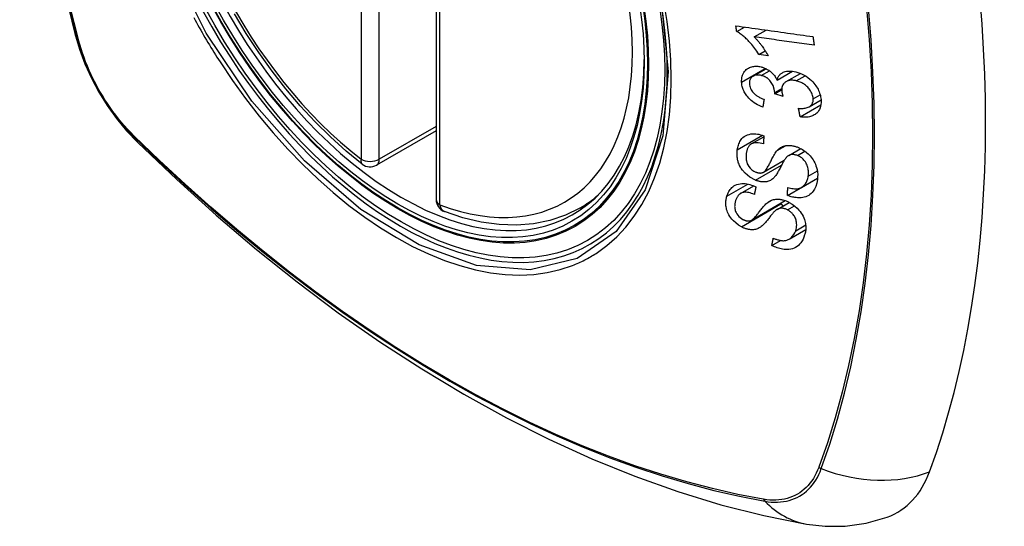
# Model space of a CAD drawing. Header units: inches. Extents: x 429.4 to 505.1, y 166.8 to 235.9.
# Tile 81 of 113: x 479.7 to 480.6, y 199.1 to 199.6. Entities that reach past the tile are written whole.
import ezdxf

# ---------------------------------------------------------------- set-up
doc = ezdxf.new("R2010")
doc.units = ezdxf.units.IN
doc.header["$MEASUREMENT"] = 0
doc.layers.add('Visible Edges(ANSI)', color=7, linetype='Continuous', lineweight=25)
doc.layers.add('Visible Tangent Edges(ANSI)', color=7, linetype='Continuous', lineweight=25)

msp = doc.modelspace()

# ---------------------------------------------------------------- linework, layer by layer
at = {"layer": 'Visible Edges(ANSI)'}
for p, q in [((480.12089, 199.90328), (480.12089, 199.4186)), ((480.39687, 199.57296), (480.40392, 199.57703)), ((480.41292, 199.56797), (480.42381, 199.57426)), ((480.41737, 199.55181), (480.4231, 199.55512)), ((480.42577, 199.55066), (480.41737, 199.55181)), ((480.41195, 199.53191), (480.4238, 199.53876)), ((480.43402, 199.52833), (480.44801, 199.53641)), ((480.4423, 199.52685), (480.45547, 199.53445)), ((480.43177, 199.51573), (480.43825, 199.51947)), ((480.43949, 199.51309), (480.43177, 199.51573)), ((480.46348, 199.50381), (480.47434, 199.51007)), ((480.4552, 199.49446), (480.47418, 199.50542)), ((480.12089, 199.48173), (480.06622, 199.45017)), ((480.41031, 199.4696), (480.42177, 199.47621)), ((480.44461, 199.45898), (480.45568, 199.46537)), ((480.42143, 199.44364), (480.44059, 199.4547)), ((480.44355, 199.42231), (480.47101, 199.43816)), ((480.45638, 199.42974), (480.47113, 199.43826)), ((480.47101, 199.43816), (480.47101, 199.43819)), ((480.47112, 199.43809), (480.47101, 199.43816)), ((480.40051, 199.42421), (480.41248, 199.43112)), ((480.253, 199.41078), (480.26328, 199.41671)), ((480.41045, 199.39965), (480.44152, 199.41759)), ((480.43394, 199.40946), (480.44517, 199.41594)), ((480.44514, 199.38222), (480.46029, 199.39097)), ((480.42919, 199.37636), (480.43725, 199.38102))]:
    msp.add_line(p, q, dxfattribs=at)
at = {"layer": 'Visible Edges(ANSI)', "flags": 128}
for points in [[(479.79263, 200.27828), (479.77978, 200.24022), (479.76872, 200.20104), (479.75943, 200.1608), (479.75187, 200.11958), (479.74603, 200.07744), (479.74188, 200.03444), (479.73941, 199.99065), (479.73859, 199.94612), (479.7394, 199.90093), (479.74183, 199.85512), (479.74585, 199.80876), (479.75144, 199.76193), (479.75859, 199.71468), (479.76727, 199.66708), (479.77746, 199.6192), (479.78914, 199.57112)], [(480.05307, 199.45107), (480.03839, 199.46307), (480.02397, 199.47606), (480.00989, 199.48997), (479.9962, 199.50473), (479.98297, 199.52029), (479.97025, 199.53657), (479.9581, 199.5535), (479.94656, 199.571), (479.93569, 199.58899)], [(479.78914, 199.57112), (479.79338, 199.55682), (479.79852, 199.5431), (479.80451, 199.5299), (479.81131, 199.51718), (479.81892, 199.50493), (479.82737, 199.49314), (479.83668, 199.48183), (479.84694, 199.47101)], [(480.39687, 199.57296), (480.39684, 199.57318), (480.39681, 199.57339), (480.39678, 199.57361), (480.39675, 199.57382), (480.39672, 199.57404), (480.39669, 199.57425), (480.39666, 199.57447), (480.39663, 199.57468), (480.3966, 199.5749), (480.39657, 199.57511), (480.39654, 199.57533), (480.39651, 199.57554), (480.39648, 199.57576), (480.39645, 199.57597), (480.39642, 199.57619), (480.39639, 199.5764), (480.39636, 199.57662), (480.39633, 199.57683), (480.3963, 199.57705), (480.39627, 199.57726), (480.39624, 199.57748), (480.39621, 199.57769), (480.39618, 199.57791), (480.39615, 199.57812)], [(480.39615, 199.57812), (480.39907, 199.57771), (480.40201, 199.5773), (480.40494, 199.57689), (480.40789, 199.57648), (480.41084, 199.57607), (480.41379, 199.57566), (480.41675, 199.57524), (480.41971, 199.57483), (480.42267, 199.57442), (480.42563, 199.574), (480.4286, 199.57359), (480.43156, 199.57318), (480.43452, 199.57276), (480.43749, 199.57235), (480.44045, 199.57194), (480.4434, 199.57152), (480.44635, 199.57111), (480.4493, 199.5707), (480.45224, 199.57029), (480.45518, 199.56988), (480.45811, 199.56948), (480.46104, 199.56907), (480.46395, 199.56866), (480.46686, 199.56826)], [(480.41737, 199.55181), (480.41642, 199.5533), (480.41547, 199.55471), (480.41452, 199.55606), (480.41358, 199.55735), (480.41265, 199.55856), (480.41172, 199.55972), (480.4108, 199.56082), (480.4099, 199.56185), (480.40901, 199.56283), (480.40815, 199.56376), (480.4073, 199.56463), (480.40647, 199.56545), (480.40567, 199.56622), (480.40489, 199.56694), (480.40415, 199.56762), (480.40339, 199.56828), (480.40262, 199.56894), (480.40184, 199.56958), (480.40104, 199.5702), (480.40023, 199.5708), (480.3994, 199.57139), (480.39857, 199.57194), (480.39773, 199.57247), (480.39687, 199.57296)], [(480.41292, 199.56797), (480.4134, 199.56749), (480.41389, 199.567), (480.41436, 199.5665), (480.41484, 199.56599), (480.4153, 199.56547), (480.41576, 199.56495), (480.41622, 199.56442), (480.41667, 199.56389), (480.41711, 199.56336), (480.41755, 199.56282), (480.41797, 199.56228), (480.4184, 199.56174), (480.41881, 199.5612), (480.41922, 199.56066), (480.41968, 199.56004), (480.42022, 199.5593), (480.42083, 199.55845), (480.42149, 199.55751), (480.42219, 199.55649), (480.42292, 199.5554), (480.42366, 199.55426), (480.42438, 199.55308), (480.42509, 199.55187), (480.42577, 199.55066)], [(480.46807, 199.56032), (480.46579, 199.56064), (480.4635, 199.56095), (480.46121, 199.56127), (480.45892, 199.56159), (480.45663, 199.56191), (480.45433, 199.56223), (480.45203, 199.56254), (480.44973, 199.56286), (480.44743, 199.56318), (480.44512, 199.5635), (480.44282, 199.56382), (480.44052, 199.56414), (480.43821, 199.56446), (480.43591, 199.56478), (480.4336, 199.5651), (480.4313, 199.56542), (480.42899, 199.56574), (480.42669, 199.56606), (480.42439, 199.56638), (480.42209, 199.5667), (480.41979, 199.56702), (480.4175, 199.56733), (480.41521, 199.56765), (480.41292, 199.56797)], [(480.46686, 199.56826), (480.46691, 199.56793), (480.46696, 199.5676), (480.46701, 199.56726), (480.46706, 199.56693), (480.46711, 199.5666), (480.46716, 199.56627), (480.46721, 199.56594), (480.46726, 199.56561), (480.46731, 199.56528), (480.46736, 199.56495), (480.46741, 199.56462), (480.46746, 199.56429), (480.46751, 199.56396), (480.46756, 199.56363), (480.46761, 199.5633), (480.46766, 199.56296), (480.46771, 199.56263), (480.46776, 199.5623), (480.46781, 199.56197), (480.46786, 199.56164), (480.46792, 199.56131), (480.46797, 199.56098), (480.46802, 199.56065), (480.46807, 199.56032)], [(480.40141, 199.52653), (480.40139, 199.52789), (480.40148, 199.52921), (480.40166, 199.5305), (480.40194, 199.53174), (480.40233, 199.53294), (480.40282, 199.53408), (480.40341, 199.53516), (480.40408, 199.53616), (480.40484, 199.53708), (480.40569, 199.53792), (480.40664, 199.53867), (480.40765, 199.53931), (480.40868, 199.53981), (480.40971, 199.54021), (480.41071, 199.5405), (480.41168, 199.54071), (480.41259, 199.54086), (480.4135, 199.54095), (480.41442, 199.54099), (480.41535, 199.54098), (480.4163, 199.54092), (480.41726, 199.54081), (480.41823, 199.54065), (480.41921, 199.54044)], [(480.41921, 199.54044), (480.41987, 199.54027), (480.42052, 199.54008), (480.42118, 199.53986), (480.42183, 199.53963), (480.42248, 199.53937), (480.42312, 199.53908), (480.42376, 199.53878), (480.42439, 199.53845), (480.42502, 199.5381), (480.42563, 199.53773), (480.42625, 199.53732), (480.4269, 199.53687), (480.42756, 199.53638), (480.42823, 199.53583), (480.42891, 199.53523), (480.42959, 199.53458), (480.43026, 199.53387), (480.43091, 199.53313), (480.43152, 199.53237), (480.43209, 199.53159), (480.43262, 199.5308), (480.43312, 199.52999), (480.43359, 199.52916), (480.43402, 199.52833)], [(480.43402, 199.52833), (480.43418, 199.52894), (480.43436, 199.52953), (480.43457, 199.5301), (480.43481, 199.53066), (480.43508, 199.5312), (480.43537, 199.53172), (480.4357, 199.53223), (480.43605, 199.53271), (480.43644, 199.53317), (480.43686, 199.5336), (480.4373, 199.534), (480.43777, 199.53437), (480.43827, 199.53472), (480.43882, 199.53505), (480.43952, 199.53541), (480.44038, 199.53577), (480.4414, 199.53609), (480.4426, 199.53636), (480.44394, 199.53653), (480.44534, 199.53658), (480.44677, 199.53653), (480.44822, 199.53638), (480.44969, 199.53614), (480.45116, 199.53582)], [(480.45116, 199.53582), (480.45309, 199.5353), (480.45501, 199.53463), (480.45691, 199.53383), (480.45877, 199.53288), (480.46057, 199.5318), (480.46231, 199.53058), (480.46396, 199.52925), (480.46544, 199.5279), (480.46673, 199.52658), (480.46784, 199.52533), (480.46875, 199.52421), (480.46954, 199.52314), (480.47027, 199.52205), (480.47095, 199.52095), (480.47157, 199.51982), (480.47213, 199.51867), (480.47263, 199.51752), (480.47306, 199.51636), (480.47343, 199.51519), (480.47373, 199.51403), (480.47398, 199.51287), (480.47416, 199.51172), (480.4743, 199.51057), (480.47437, 199.50943)], [(480.42087, 199.50338), (480.41925, 199.50406), (480.41764, 199.50481), (480.41605, 199.50563), (480.4145, 199.50652), (480.41298, 199.5075), (480.41151, 199.50857), (480.41014, 199.50967), (480.40895, 199.51076), (480.40791, 199.51181), (480.40702, 199.51281), (480.40626, 199.51374), (480.40557, 199.51466), (480.40493, 199.5156), (480.40434, 199.51656), (480.40381, 199.51754), (480.40333, 199.51853), (480.4029, 199.51953), (480.40253, 199.52053), (480.40221, 199.52154), (480.40195, 199.52254), (480.40174, 199.52355), (480.40158, 199.52455), (480.40147, 199.52555), (480.40141, 199.52653)], [(480.41934, 199.53254), (480.41861, 199.5327), (480.41788, 199.53282), (480.41716, 199.53291), (480.41644, 199.53295), (480.41574, 199.53295), (480.41506, 199.5329), (480.4144, 199.5328), (480.41376, 199.53266), (480.41315, 199.53247), (480.41256, 199.53223), (480.412, 199.53194), (480.41146, 199.53161), (480.41097, 199.53123), (480.41051, 199.53082), (480.4101, 199.53036), (480.40975, 199.52988), (480.40943, 199.52935), (480.40917, 199.5288), (480.40896, 199.52821), (480.4088, 199.5276), (480.40868, 199.52696), (480.40861, 199.52631), (480.40858, 199.52564), (480.40859, 199.52496)], [(480.40859, 199.52496), (480.40869, 199.52386), (480.4089, 199.52275), (480.40921, 199.52164), (480.40964, 199.52054), (480.41019, 199.51945), (480.41081, 199.51846), (480.41143, 199.51762), (480.412, 199.51693), (480.41252, 199.51637), (480.41305, 199.51584), (480.41361, 199.51534), (480.41418, 199.51486), (480.41478, 199.5144), (480.41539, 199.51396), (480.41602, 199.51354), (480.41666, 199.51315), (480.41732, 199.51277), (480.41798, 199.51241), (480.41865, 199.51207), (480.41933, 199.51175), (480.42001, 199.51145), (480.42069, 199.51116), (480.42137, 199.51089), (480.42205, 199.51063)], [(480.43182, 199.51694), (480.43137, 199.52009), (480.43028, 199.52324), (480.42867, 199.52617), (480.42735, 199.52793), (480.42685, 199.52848), (480.42652, 199.52881), (480.42618, 199.52912), (480.42583, 199.52942), (480.42547, 199.52971), (480.4251, 199.52999), (480.42472, 199.53025), (480.42433, 199.53051), (480.42393, 199.53075), (480.42353, 199.53097), (480.42312, 199.53119), (480.42271, 199.53139), (480.42229, 199.53157), (480.42188, 199.53175), (480.42146, 199.53191), (480.42103, 199.53206), (480.42061, 199.53219), (480.42019, 199.53232), (480.41976, 199.53244), (480.41934, 199.53254)], [(480.45164, 199.52762), (480.45083, 199.5278), (480.45002, 199.52794), (480.44923, 199.52805), (480.44844, 199.52812), (480.44766, 199.52814), (480.44689, 199.52813), (480.44614, 199.52807), (480.4454, 199.52796), (480.44469, 199.52781), (480.44401, 199.52761), (480.44335, 199.52737), (480.44273, 199.52708), (480.44213, 199.52674), (480.44154, 199.52635), (480.44095, 199.52589), (480.44038, 199.52534), (480.43984, 199.5247), (480.43937, 199.52398), (480.43898, 199.5232), (480.43867, 199.52237), (480.43845, 199.5215), (480.43831, 199.52059), (480.43825, 199.51965), (480.43826, 199.51869)], [(480.46712, 199.5112), (480.46704, 199.51222), (480.46687, 199.51325), (480.46663, 199.51428), (480.46629, 199.51531), (480.46588, 199.51633), (480.46538, 199.51734), (480.46479, 199.51834), (480.46415, 199.51928), (480.46347, 199.52016), (480.46279, 199.52096), (480.46211, 199.52168), (480.46142, 199.52236), (480.46071, 199.523), (480.45998, 199.52361), (480.45921, 199.52418), (480.45843, 199.52472), (480.45761, 199.52523), (480.45678, 199.52569), (480.45594, 199.52611), (480.4551, 199.52649), (480.45424, 199.52683), (480.45338, 199.52713), (480.45251, 199.52739), (480.45164, 199.52762)], [(480.43177, 199.51573), (480.43177, 199.51578), (480.43178, 199.51582), (480.43178, 199.51587), (480.43178, 199.51592), (480.43179, 199.51598), (480.43179, 199.51603), (480.4318, 199.51608), (480.4318, 199.51613), (480.4318, 199.51618), (480.43181, 199.51623), (480.43181, 199.51628), (480.43181, 199.51633), (480.43181, 199.51638), (480.43182, 199.51643), (480.43182, 199.51648), (480.43182, 199.51653), (480.43182, 199.51658), (480.43182, 199.51663), (480.43182, 199.51668), (480.43182, 199.51673), (480.43182, 199.51678), (480.43182, 199.51683), (480.43182, 199.51688), (480.43182, 199.51694)], [(480.43826, 199.51869), (480.43827, 199.51847), (480.43829, 199.51825), (480.43831, 199.51802), (480.43834, 199.5178), (480.43837, 199.51757), (480.4384, 199.51734), (480.43844, 199.51711), (480.43848, 199.51688), (480.43853, 199.51664), (480.43858, 199.51641), (480.43863, 199.51617), (480.43868, 199.51593), (480.43874, 199.51569), (480.4388, 199.51545), (480.43886, 199.51521), (480.43892, 199.51497), (480.43899, 199.51473), (480.43906, 199.51449), (480.43913, 199.51425), (480.4392, 199.51402), (480.43927, 199.51378), (480.43934, 199.51355), (480.43942, 199.51332), (480.43949, 199.51309)], [(480.42205, 199.51063), (480.422, 199.51033), (480.42195, 199.51003), (480.4219, 199.50972), (480.42185, 199.50942), (480.4218, 199.50912), (480.42175, 199.50882), (480.4217, 199.50851), (480.42165, 199.50821), (480.4216, 199.50791), (480.42155, 199.50761), (480.4215, 199.50731), (480.42146, 199.507), (480.42141, 199.5067), (480.42136, 199.5064), (480.42131, 199.5061), (480.42126, 199.5058), (480.42121, 199.5055), (480.42116, 199.50519), (480.42111, 199.50489), (480.42106, 199.50459), (480.42102, 199.50429), (480.42097, 199.50399), (480.42092, 199.50369), (480.42087, 199.50338)], [(480.45365, 199.50236), (480.45469, 199.5023), (480.45574, 199.50228), (480.45678, 199.5023), (480.4578, 199.50234), (480.45881, 199.50244), (480.45978, 199.50257), (480.46073, 199.50276), (480.46166, 199.50302), (480.46253, 199.50334), (480.46335, 199.50373), (480.46406, 199.50418), (480.46465, 199.50464), (480.46514, 199.50511), (480.46553, 199.50557), (480.46587, 199.50603), (480.46617, 199.50652), (480.46642, 199.50703), (480.46664, 199.50756), (480.46682, 199.50812), (480.46696, 199.5087), (480.46705, 199.50931), (480.46711, 199.50993), (480.46714, 199.51056), (480.46712, 199.5112)], [(480.47437, 199.50943), (480.47439, 199.50766), (480.47426, 199.50595), (480.47397, 199.50429), (480.4735, 199.50271), (480.47287, 199.50123), (480.47209, 199.49993), (480.47125, 199.49885), (480.4704, 199.49797), (480.46959, 199.49728), (480.46884, 199.49673), (480.46806, 199.49623), (480.46724, 199.49578), (480.46639, 199.49539), (480.46549, 199.49505), (480.46456, 199.49476), (480.4636, 199.49452), (480.46261, 199.49434), (480.4616, 199.49421), (480.46057, 199.49414), (480.45953, 199.49411), (480.45846, 199.49413), (480.45739, 199.4942), (480.4563, 199.49431), (480.4552, 199.49446)], [(480.4552, 199.49446), (480.45513, 199.49479), (480.45507, 199.49512), (480.455, 199.49545), (480.45494, 199.49577), (480.45487, 199.4961), (480.45481, 199.49643), (480.45474, 199.49676), (480.45468, 199.49709), (480.45461, 199.49742), (480.45455, 199.49775), (480.45449, 199.49808), (480.45442, 199.4984), (480.45436, 199.49873), (480.45429, 199.49906), (480.45423, 199.49939), (480.45416, 199.49972), (480.4541, 199.50005), (480.45403, 199.50038), (480.45397, 199.50071), (480.45391, 199.50104), (480.45384, 199.50137), (480.45378, 199.5017), (480.45371, 199.50203), (480.45365, 199.50236)], [(479.84694, 199.47101), (479.88274, 199.43685), (479.91911, 199.40409), (479.95599, 199.37277), (479.99334, 199.34295), (480.0311, 199.31469), (480.06923, 199.28803), (480.10769, 199.26303), (480.14643, 199.23972), (480.1854, 199.21817), (480.22456, 199.19841), (480.26387, 199.18051), (480.30329, 199.1645), (480.34276, 199.15043), (480.38226, 199.13837), (480.42172, 199.12835), (480.4611, 199.12045)], [(480.39743, 199.46415), (480.39762, 199.46531), (480.39786, 199.46646), (480.39814, 199.46758), (480.39848, 199.46867), (480.39887, 199.46973), (480.39932, 199.47076), (480.39983, 199.47175), (480.40041, 199.4727), (480.40104, 199.47361), (480.40176, 199.4745), (480.40266, 199.47542), (480.40377, 199.47634), (480.4051, 199.4772), (480.40666, 199.47793), (480.4083, 199.47846), (480.40992, 199.47878), (480.4115, 199.47894), (480.41299, 199.47897), (480.41443, 199.4789), (480.41589, 199.47873), (480.41736, 199.47848), (480.41884, 199.47813), (480.42033, 199.4777), (480.42182, 199.47719)], [(480.4214, 199.46967), (480.41985, 199.47011), (480.41829, 199.47045), (480.41675, 199.47067), (480.41525, 199.47076), (480.41381, 199.47068), (480.41244, 199.47044), (480.41126, 199.47006), (480.41034, 199.46962), (480.40968, 199.46919), (480.4092, 199.4688), (480.40876, 199.46839), (480.40836, 199.46795), (480.40799, 199.46748), (480.40766, 199.46699), (480.40735, 199.46647), (480.40708, 199.46593), (480.40683, 199.46538), (480.40661, 199.46481), (480.40641, 199.46422), (480.40623, 199.46362), (480.40608, 199.46302), (480.40594, 199.4624), (480.40583, 199.46178), (480.40573, 199.46115)], [(480.42182, 199.47719), (480.42181, 199.47688), (480.42179, 199.47656), (480.42177, 199.47625), (480.42175, 199.47594), (480.42173, 199.47562), (480.42172, 199.47531), (480.4217, 199.475), (480.42168, 199.47468), (480.42166, 199.47437), (480.42165, 199.47406), (480.42163, 199.47374), (480.42161, 199.47343), (480.42159, 199.47312), (480.42158, 199.4728), (480.42156, 199.47249), (480.42154, 199.47218), (480.42152, 199.47186), (480.42151, 199.47155), (480.42149, 199.47124), (480.42147, 199.47092), (480.42146, 199.47061), (480.42144, 199.4703), (480.42142, 199.46998), (480.4214, 199.46967)], [(480.4142, 199.43636), (480.40907, 199.43907), (480.40462, 199.44272), (480.40209, 199.44561), (480.40106, 199.4471), (480.40025, 199.44847), (480.39959, 199.44975), (480.39908, 199.45092), (480.39869, 199.45195), (480.39839, 199.45282), (480.39816, 199.4536), (480.39795, 199.45438), (480.39777, 199.45516), (480.39761, 199.45594), (480.39748, 199.45671), (480.39737, 199.45747), (480.39729, 199.45824), (480.39723, 199.459), (480.39719, 199.45975), (480.39718, 199.4605), (480.39719, 199.46125), (480.39722, 199.46198), (480.39727, 199.46271), (480.39734, 199.46344), (480.39743, 199.46415)], [(480.40573, 199.46115), (480.40566, 199.46065), (480.4056, 199.46015), (480.40556, 199.45964), (480.40552, 199.45912), (480.40549, 199.45861), (480.40548, 199.45808), (480.40547, 199.45756), (480.40548, 199.45703), (480.40551, 199.4565), (480.40555, 199.45596), (480.40561, 199.45541), (480.40569, 199.45487), (480.40579, 199.45432), (480.4059, 199.45377), (480.40605, 199.45322), (480.40621, 199.45266), (480.40641, 199.45211), (480.40664, 199.45153), (480.40714, 199.45051), (480.40806, 199.44903), (480.40937, 199.4474), (480.41091, 199.44594), (480.41265, 199.44472), (480.41452, 199.44381)], [(480.42113, 199.44348), (480.42174, 199.44383), (480.42236, 199.44434), (480.42298, 199.44496), (480.4236, 199.4457), (480.4242, 199.44652), (480.42478, 199.44738), (480.42532, 199.44825), (480.42582, 199.44911), (480.42628, 199.44996), (480.42672, 199.45079), (480.42714, 199.45161), (480.42756, 199.45245), (480.42797, 199.45329), (480.42839, 199.45415), (480.42883, 199.45503), (480.4293, 199.45595), (480.42979, 199.4569), (480.43033, 199.45789), (480.43091, 199.45893), (480.43153, 199.46), (480.43218, 199.46104), (480.43285, 199.46204), (480.43353, 199.46295), (480.4342, 199.46374)], [(480.4342, 199.46374), (480.43489, 199.46443), (480.43562, 199.46508), (480.4364, 199.46569), (480.43722, 199.46625), (480.43809, 199.46676), (480.439, 199.46721), (480.43996, 199.46759), (480.44094, 199.46789), (480.44188, 199.4681), (480.44279, 199.46824), (480.44365, 199.46832), (480.44447, 199.46835), (480.44522, 199.46835), (480.44593, 199.46831), (480.44663, 199.46825), (480.44733, 199.46816), (480.44803, 199.46805), (480.44874, 199.46791), (480.44945, 199.46775), (480.45016, 199.46756), (480.45087, 199.46735), (480.45159, 199.46712), (480.4523, 199.46687), (480.45301, 199.46659)], [(480.45301, 199.46659), (480.45413, 199.46612), (480.45524, 199.4656), (480.45632, 199.46503), (480.4574, 199.4644), (480.45845, 199.46373), (480.45947, 199.46301), (480.46046, 199.46225), (480.46142, 199.46145), (480.46238, 199.46059), (480.46334, 199.45965), (480.46431, 199.45862), (480.46527, 199.4575), (480.4662, 199.45628), (480.46707, 199.45499), (480.46785, 199.45368), (480.46854, 199.45235), (480.46915, 199.45101), (480.46968, 199.44965), (480.47017, 199.44816), (480.47065, 199.44631), (480.47104, 199.44413), (480.47125, 199.4417), (480.47122, 199.4393), (480.47097, 199.43698)], [(480.44165, 199.45624), (480.44132, 199.4558), (480.44097, 199.45529), (480.4406, 199.4547), (480.44022, 199.45404), (480.43981, 199.45333), (480.4394, 199.45257), (480.43896, 199.45177), (480.43852, 199.45094), (480.43807, 199.45008), (480.43761, 199.44919), (480.43714, 199.4483), (480.43667, 199.4474), (480.4362, 199.44651), (480.43572, 199.44562), (480.43524, 199.44475), (480.43477, 199.44391), (480.43429, 199.4431), (480.43382, 199.44232), (480.43332, 199.44155), (480.43281, 199.44079), (480.43228, 199.44006), (480.43174, 199.43938), (480.43119, 199.43876), (480.43063, 199.43821)], [(480.45268, 199.45897), (480.45201, 199.45922), (480.45134, 199.45944), (480.45067, 199.45962), (480.45001, 199.45976), (480.44935, 199.45985), (480.4487, 199.4599), (480.44806, 199.45991), (480.44746, 199.45988), (480.44692, 199.45981), (480.44641, 199.45971), (480.44595, 199.45958), (480.44552, 199.45943), (480.44512, 199.45925), (480.44474, 199.45906), (480.44437, 199.45884), (480.44402, 199.45861), (480.44368, 199.45835), (480.44335, 199.45808), (480.44303, 199.4578), (480.44273, 199.45751), (480.44244, 199.4572), (480.44217, 199.45689), (480.4419, 199.45657), (480.44165, 199.45624)], [(480.46255, 199.43997), (480.46268, 199.44092), (480.46276, 199.44189), (480.46279, 199.44288), (480.46278, 199.44387), (480.46272, 199.44489), (480.4626, 199.44591), (480.46243, 199.44694), (480.46219, 199.44798), (480.46189, 199.44901), (480.46153, 199.45005), (480.46109, 199.45108), (480.46057, 199.45209), (480.45997, 199.45309), (480.45928, 199.45403), (480.45857, 199.45487), (480.45786, 199.4556), (480.45719, 199.45622), (480.45656, 199.45674), (480.45595, 199.4572), (480.45532, 199.45762), (480.45468, 199.45801), (480.45403, 199.45836), (480.45336, 199.45868), (480.45268, 199.45897)], [(480.41452, 199.44381), (480.41482, 199.44369), (480.41511, 199.44359), (480.41541, 199.44348), (480.4157, 199.44339), (480.416, 199.44331), (480.41629, 199.44323), (480.41659, 199.44316), (480.41688, 199.4431), (480.41718, 199.44305), (480.41747, 199.44301), (480.41775, 199.44298), (480.41804, 199.44296), (480.41832, 199.44295), (480.4186, 199.44295), (480.41888, 199.44296), (480.41915, 199.44298), (480.41941, 199.44301), (480.41967, 199.44305), (480.41993, 199.4431), (480.42018, 199.44315), (480.42042, 199.44322), (480.42066, 199.4433), (480.4209, 199.44338), (480.42113, 199.44348)], [(480.43063, 199.43821), (480.42998, 199.43763), (480.4293, 199.4371), (480.42857, 199.43661), (480.42781, 199.43617), (480.427, 199.43578), (480.42616, 199.43544), (480.42527, 199.43517), (480.42441, 199.43497), (480.42358, 199.43484), (480.42279, 199.43477), (480.42206, 199.43474), (480.42139, 199.43474), (480.42078, 199.43477), (480.42019, 199.43482), (480.4196, 199.43488), (480.41901, 199.43497), (480.41841, 199.43508), (480.41781, 199.43521), (480.41722, 199.43535), (480.41662, 199.43552), (480.41601, 199.4357), (480.41541, 199.4359), (480.41481, 199.43612), (480.4142, 199.43636)], [(480.47097, 199.43698), (480.47033, 199.43368), (480.4694, 199.43062), (480.46833, 199.4282), (480.46725, 199.4264), (480.46624, 199.4251), (480.46526, 199.42409), (480.46418, 199.42318), (480.463, 199.42239), (480.46172, 199.42171), (480.46034, 199.42115), (480.45894, 199.42073), (480.45756, 199.42045), (480.45622, 199.42028), (480.45494, 199.42019), (480.45376, 199.42018), (480.45264, 199.42023), (480.45153, 199.42032), (480.4504, 199.42047), (480.44927, 199.42066), (480.44814, 199.4209), (480.447, 199.42119), (480.44585, 199.42152), (480.4447, 199.42189), (480.44355, 199.42231)], [(480.44378, 199.42969), (480.44499, 199.42935), (480.44622, 199.42905), (480.44744, 199.4288), (480.44865, 199.42861), (480.44984, 199.42848), (480.45101, 199.42844), (480.45215, 199.42848), (480.45323, 199.42861), (480.45427, 199.42884), (480.45528, 199.4292), (480.45625, 199.42967), (480.45715, 199.43023), (480.45795, 199.43086), (480.45868, 199.43154), (480.45933, 199.43226), (480.45989, 199.43299), (480.4604, 199.43375), (480.46086, 199.43455), (480.46126, 199.43538), (480.46161, 199.43624), (480.46192, 199.43714), (480.46218, 199.43806), (480.46239, 199.43901), (480.46255, 199.43997)], [(480.38785, 199.42159), (480.38823, 199.42271), (480.38866, 199.4238), (480.38914, 199.42486), (480.38969, 199.42588), (480.39029, 199.42686), (480.39096, 199.42779), (480.39169, 199.42867), (480.39249, 199.4295), (480.39337, 199.43028), (480.39438, 199.43103), (480.39556, 199.43173), (480.39691, 199.43234), (480.39845, 199.43284), (480.4001, 199.43316), (480.40173, 199.4333), (480.40332, 199.4333), (480.40482, 199.43318), (480.40623, 199.43298), (480.40762, 199.43271), (480.40901, 199.43235), (480.41039, 199.43192), (480.41178, 199.43141), (480.41317, 199.43083), (480.41455, 199.43018)], [(480.41309, 199.42328), (480.41186, 199.42379), (480.41062, 199.42424), (480.40938, 199.42463), (480.40814, 199.42493), (480.40692, 199.42515), (480.40573, 199.42528), (480.40457, 199.42529), (480.40346, 199.42519), (480.40242, 199.42499), (480.40153, 199.4247), (480.40078, 199.42436), (480.40015, 199.42399), (480.39962, 199.42361), (480.39913, 199.42319), (480.39867, 199.42274), (480.39825, 199.42225), (480.39786, 199.42174), (480.3975, 199.4212), (480.39718, 199.42065), (480.39688, 199.42007), (480.3966, 199.41949), (480.39635, 199.41888), (480.39613, 199.41827), (480.39592, 199.41764)], [(480.41455, 199.43018), (480.41449, 199.42989), (480.41443, 199.4296), (480.41436, 199.42932), (480.4143, 199.42903), (480.41424, 199.42874), (480.41418, 199.42845), (480.41412, 199.42817), (480.41406, 199.42788), (480.414, 199.42759), (480.41394, 199.4273), (480.41388, 199.42702), (480.41382, 199.42673), (480.41376, 199.42644), (480.4137, 199.42615), (480.41364, 199.42587), (480.41358, 199.42558), (480.41351, 199.42529), (480.41345, 199.425), (480.41339, 199.42472), (480.41333, 199.42443), (480.41327, 199.42414), (480.41321, 199.42385), (480.41315, 199.42357), (480.41309, 199.42328)], [(480.44355, 199.42231), (480.44356, 199.42262), (480.44357, 199.42292), (480.44358, 199.42323), (480.44359, 199.42354), (480.4436, 199.42384), (480.44361, 199.42415), (480.44361, 199.42446), (480.44362, 199.42477), (480.44363, 199.42507), (480.44364, 199.42538), (480.44365, 199.42569), (480.44366, 199.426), (480.44367, 199.4263), (480.44368, 199.42661), (480.44369, 199.42692), (480.4437, 199.42723), (480.44371, 199.42754), (480.44372, 199.42784), (480.44373, 199.42815), (480.44374, 199.42846), (480.44375, 199.42877), (480.44376, 199.42908), (480.44377, 199.42938), (480.44378, 199.42969)], [(480.40118, 199.39357), (480.39851, 199.39518), (480.39599, 199.39709), (480.39392, 199.39901), (480.39242, 199.40065), (480.39141, 199.40192), (480.39054, 199.40314), (480.38977, 199.4044), (480.38909, 199.40567), (480.38851, 199.40697), (480.38804, 199.40824), (480.38766, 199.40947), (480.38738, 199.41064), (480.38717, 199.41176), (480.38703, 199.41282), (480.38694, 199.4138), (480.3869, 199.41472), (480.3869, 199.41563), (480.38693, 199.41652), (480.387, 199.4174), (480.3871, 199.41827), (480.38724, 199.41912), (480.38742, 199.41996), (480.38762, 199.42078), (480.38785, 199.42159)], [(480.39592, 199.41764), (480.39577, 199.41713), (480.39563, 199.41662), (480.3955, 199.41611), (480.39538, 199.41558), (480.39528, 199.41505), (480.39519, 199.41452), (480.39512, 199.41397), (480.39507, 199.41342), (480.39503, 199.41287), (480.39502, 199.4123), (480.39503, 199.41172), (480.39506, 199.41114), (480.39513, 199.41055), (480.39522, 199.40995), (480.39535, 199.40933), (480.39557, 199.40856), (480.39591, 199.40763), (480.39643, 199.40654), (480.39713, 199.40533), (480.39798, 199.40416), (480.39895, 199.40305), (480.40006, 199.40204), (480.40125, 199.40115), (480.40253, 199.40039)], [(480.40923, 199.39913), (480.40989, 199.39936), (480.41058, 199.39973), (480.41129, 199.40021), (480.41201, 199.40079), (480.41274, 199.40145), (480.41344, 199.40216), (480.41412, 199.40289), (480.41476, 199.40363), (480.41536, 199.40435), (480.41594, 199.40506), (480.41649, 199.40577), (480.41703, 199.40649), (480.41757, 199.40721), (480.41812, 199.40794), (480.41869, 199.4087), (480.41929, 199.40948), (480.41992, 199.41028), (480.4206, 199.41112), (480.42134, 199.412), (480.42212, 199.41289), (480.42293, 199.41377), (480.42376, 199.4146), (480.42458, 199.41535), (480.42537, 199.41599)], [(480.42537, 199.41599), (480.42617, 199.41653), (480.42701, 199.41704), (480.42788, 199.41749), (480.4288, 199.41789), (480.42975, 199.41824), (480.43075, 199.41853), (480.43178, 199.41875), (480.43281, 199.41889), (480.4338, 199.41896), (480.43475, 199.41896), (480.43564, 199.41892), (480.43647, 199.41884), (480.43725, 199.41873), (480.43797, 199.4186), (480.43868, 199.41844), (480.43939, 199.41826), (480.4401, 199.41806), (480.44081, 199.41783), (480.44152, 199.41758), (480.44223, 199.41731), (480.44293, 199.41702), (480.44364, 199.4167), (480.44434, 199.41637), (480.44504, 199.41601)], [(480.44504, 199.41601), (480.44768, 199.41445), (480.45017, 199.41262), (480.45232, 199.41069), (480.45398, 199.40893), (480.45517, 199.40748), (480.45616, 199.40611), (480.45705, 199.40471), (480.45782, 199.40328), (480.4585, 199.40182), (480.45904, 199.4004), (480.45947, 199.39903), (480.4598, 199.39774), (480.46004, 199.39653), (480.4602, 199.39542), (480.4603, 199.39441), (480.46035, 199.39342), (480.46036, 199.39244), (480.46033, 199.39148), (480.46025, 199.39053), (480.46013, 199.38959), (480.45998, 199.38868), (480.45978, 199.38778), (480.45955, 199.38689), (480.45929, 199.38603)], [(480.253, 199.41078), (480.2396, 199.40418), (480.22533, 199.39936), (480.21033, 199.39634), (480.19474, 199.39512), (480.17866, 199.39567), (480.1622, 199.39795), (480.14546, 199.40193), (480.12852, 199.40756)], [(480.43197, 199.408), (480.43157, 199.40764), (480.43114, 199.40722), (480.43068, 199.40672), (480.4302, 199.40618), (480.42969, 199.40558), (480.42916, 199.40494), (480.42861, 199.40426), (480.42804, 199.40355), (480.42746, 199.40282), (480.42687, 199.40207), (480.42627, 199.40131), (480.42566, 199.40054), (480.42505, 199.39978), (480.42444, 199.39903), (480.42383, 199.3983), (480.42323, 199.39758), (480.42263, 199.3969), (480.42203, 199.39624), (480.42142, 199.3956), (480.42079, 199.39497), (480.42015, 199.39438), (480.4195, 199.39382), (480.41885, 199.39333), (480.4182, 199.3929)], [(480.44363, 199.40899), (480.44295, 199.40933), (480.44226, 199.40963), (480.44157, 199.4099), (480.44087, 199.41013), (480.44018, 199.41031), (480.43949, 199.41044), (480.43881, 199.41053), (480.43819, 199.41057), (480.43762, 199.41056), (480.4371, 199.41053), (480.43662, 199.41046), (480.43618, 199.41037), (480.43577, 199.41026), (480.43537, 199.41013), (480.43498, 199.40997), (480.4346, 199.40981), (480.43424, 199.40962), (480.43388, 199.40942), (480.43353, 199.40921), (480.4332, 199.40899), (480.43287, 199.40875), (480.43256, 199.40851), (480.43226, 199.40826), (480.43197, 199.408)], [(480.43747, 199.41452), (480.43745, 199.41454), (480.43743, 199.41456), (480.43741, 199.41458), (480.43739, 199.41459), (480.43737, 199.41461), (480.43735, 199.41463), (480.43733, 199.41465), (480.43731, 199.41467), (480.43729, 199.41469), (480.43726, 199.41471), (480.43724, 199.41472), (480.43722, 199.41474), (480.4372, 199.41476), (480.43718, 199.41478), (480.43716, 199.4148), (480.43714, 199.41482), (480.43712, 199.41484), (480.4371, 199.41486), (480.43708, 199.41487), (480.43706, 199.41489), (480.43704, 199.41491), (480.43702, 199.41493), (480.437, 199.41495), (480.43698, 199.41497)], [(480.43965, 199.41276), (480.43956, 199.41282), (480.43947, 199.41289), (480.43938, 199.41295), (480.43929, 199.41302), (480.4392, 199.41309), (480.43911, 199.41315), (480.43902, 199.41322), (480.43893, 199.41329), (480.43884, 199.41336), (480.43875, 199.41343), (480.43865, 199.41351), (480.43856, 199.41358), (480.43847, 199.41365), (480.43838, 199.41373), (480.43829, 199.4138), (480.4382, 199.41388), (480.43811, 199.41396), (480.43802, 199.41404), (480.43792, 199.41411), (480.43783, 199.41419), (480.43774, 199.41427), (480.43765, 199.41436), (480.43756, 199.41444), (480.43747, 199.41452)], [(480.45109, 199.38999), (480.45145, 199.39125), (480.45173, 199.39255), (480.45191, 199.3939), (480.45197, 199.39529), (480.45193, 199.39661), (480.4518, 199.39779), (480.45161, 199.39881), (480.45139, 199.3997), (480.45112, 199.40058), (480.45078, 199.40146), (480.45037, 199.40233), (480.44989, 199.40319), (480.44934, 199.40402), (480.44878, 199.40477), (480.44821, 199.40543), (480.44768, 199.406), (480.4472, 199.40646), (480.44673, 199.40688), (480.44625, 199.40729), (480.44575, 199.40767), (480.44524, 199.40803), (480.44472, 199.40837), (480.44418, 199.40869), (480.44363, 199.40899)], [(480.40253, 199.40039), (480.40282, 199.40024), (480.4031, 199.40009), (480.40339, 199.39996), (480.40368, 199.39983), (480.40397, 199.39971), (480.40426, 199.3996), (480.40456, 199.39949), (480.40485, 199.39939), (480.40514, 199.3993), (480.40543, 199.39923), (480.40572, 199.39916), (480.40601, 199.3991), (480.4063, 199.39904), (480.40658, 199.399), (480.40686, 199.39897), (480.40714, 199.39895), (480.40742, 199.39894), (480.40769, 199.39894), (480.40795, 199.39895), (480.40821, 199.39897), (480.40847, 199.39899), (480.40873, 199.39903), (480.40898, 199.39908), (480.40923, 199.39913)], [(480.4182, 199.3929), (480.41747, 199.39246), (480.41669, 199.39207), (480.41589, 199.39172), (480.41505, 199.39143), (480.41417, 199.39118), (480.41326, 199.39099), (480.41233, 199.39087), (480.41142, 199.39081), (480.41057, 199.39081), (480.40976, 199.39085), (480.40901, 199.39093), (480.40832, 199.39103), (480.4077, 199.39115), (480.4071, 199.39127), (480.40651, 199.39142), (480.40591, 199.39159), (480.40532, 199.39177), (480.40473, 199.39198), (480.40413, 199.3922), (480.40354, 199.39244), (480.40295, 199.3927), (480.40236, 199.39297), (480.40177, 199.39326), (480.40118, 199.39357)], [(480.43045, 199.38315), (480.43113, 199.38286), (480.43182, 199.38259), (480.4325, 199.38233), (480.43319, 199.38208), (480.43388, 199.38185), (480.43456, 199.38164), (480.43525, 199.38145), (480.43593, 199.38128), (480.43661, 199.38114), (480.43728, 199.38101), (480.43795, 199.38091), (480.43862, 199.38084), (480.43928, 199.3808), (480.43999, 199.38079), (480.44087, 199.38084), (480.44189, 199.38099), (480.44303, 199.38129), (480.44426, 199.38177), (480.44559, 199.38249), (480.44695, 199.3835), (480.44827, 199.38481), (480.44943, 199.38638), (480.45037, 199.38812), (480.45109, 199.38999)], [(480.45929, 199.38603), (480.45861, 199.38414), (480.45782, 199.3823), (480.4569, 199.38055), (480.45584, 199.37892), (480.45468, 199.37748), (480.4535, 199.3763), (480.45229, 199.37534), (480.45099, 199.37452), (480.44959, 199.37384), (480.44807, 199.37331), (480.44646, 199.37293), (480.44485, 199.37271), (480.44327, 199.37263), (480.44177, 199.37267), (480.44035, 199.37279), (480.43905, 199.37297), (480.43781, 199.37321), (480.43658, 199.3735), (480.43535, 199.37385), (480.43411, 199.37425), (480.43288, 199.3747), (480.43165, 199.37521), (480.43042, 199.37576), (480.42919, 199.37636)], [(480.42919, 199.37636), (480.42924, 199.37665), (480.42929, 199.37693), (480.42935, 199.37721), (480.4294, 199.37749), (480.42945, 199.37778), (480.4295, 199.37806), (480.42955, 199.37834), (480.42961, 199.37862), (480.42966, 199.37891), (480.42971, 199.37919), (480.42976, 199.37947), (480.42982, 199.37975), (480.42987, 199.38004), (480.42992, 199.38032), (480.42997, 199.3806), (480.43003, 199.38088), (480.43008, 199.38117), (480.43013, 199.38145), (480.43019, 199.38173), (480.43024, 199.38202), (480.43029, 199.3823), (480.43034, 199.38258), (480.4304, 199.38286), (480.43045, 199.38315)], [(480.4611, 199.12045), (480.47813, 199.11849), (480.49644, 199.11862), (480.51565, 199.12131), (480.53515, 199.12693)]]:
    msp.add_lwpolyline(points, dxfattribs=at)
at = {"layer": 'Visible Edges(ANSI)'}
for centre, start, end in [((480.06032, 199.46039), 232.17173, 300), ((480.1327, 199.4186), 180, 249.28185)]:
    msp.add_arc(centre, 0.01181, start, end, dxfattribs=at)
msp.add_ellipse((480.08572, 199.67561), major_axis=(-0.15994, 0.27703), ratio=0.57735, dxfattribs=at)
for centre, major_axis, start_param, end_param in [((480.0892, 199.67762), (0.15748, -0.27276), 2.363977, 7.060801), ((479.70676, 200.01936), (-0.64961, 1.12515), 3.59073, 4.263252), ((480.45574, 199.28465), (0.08858, -0.15343), 6.184386, 6.732322)]:
    msp.add_ellipse(centre, major_axis=major_axis, ratio=0.57735, start_param=start_param, end_param=end_param, dxfattribs=at)
at = {"layer": 'Visible Tangent Edges(ANSI)'}
for p, q in [((480.05197, 199.94025), (480.05197, 199.45557)), ((480.06867, 199.45557), (480.06867, 199.94025)), ((480.12435, 199.41378), (480.12435, 199.89846)), ((479.79266, 199.56499), (479.79254, 199.56545)), ((480.40141, 199.52653), (480.42314, 199.53908)), ((480.41934, 199.53254), (480.42687, 199.53689)), ((480.45164, 199.52762), (480.45976, 199.53231)), ((480.43182, 199.51694), (480.43833, 199.52069)), ((480.46712, 199.5112), (480.47351, 199.51489)), ((480.12089, 199.48572), (480.06867, 199.45557)), ((479.84373, 199.47679), (479.84339, 199.47712)), ((480.39743, 199.46415), (480.4207, 199.47758)), ((480.4342, 199.46374), (480.44168, 199.46806)), ((480.45268, 199.45897), (480.45956, 199.46295)), ((480.4142, 199.43636), (480.43802, 199.45011)), ((480.46255, 199.43997), (480.47094, 199.44481)), ((480.38785, 199.42159), (480.40725, 199.43279)), ((480.42537, 199.41599), (480.42829, 199.41768)), ((480.40118, 199.39357), (480.43747, 199.41452)), ((480.44363, 199.40899), (480.45007, 199.4127)), ((480.45109, 199.38999), (480.46022, 199.39526)), ((480.47239, 199.17294), (480.47227, 199.17262)), ((480.42154, 199.14333), (480.4212, 199.14338))]:
    msp.add_line(p, q, dxfattribs=at)
at = {"layer": 'Visible Tangent Edges(ANSI)', "flags": 128}
for points in [[(479.75123, 200.06445), (479.74815, 200.03794), (479.74575, 200.01097), (479.74405, 199.98357), (479.74303, 199.95579), (479.74271, 199.92763), (479.74307, 199.89908), (479.74411, 199.87014), (479.74584, 199.84085), (479.74825, 199.81123), (479.75134, 199.78133), (479.75511, 199.75117), (479.75956, 199.72075), (479.76467, 199.6901), (479.77045, 199.65925), (479.7769, 199.62821), (479.784, 199.59702), (479.79176, 199.56569)], [(479.79254, 199.56545), (479.78477, 199.59671), (479.77765, 199.62783), (479.77119, 199.6588), (479.76539, 199.6896), (479.76026, 199.72019), (479.7558, 199.75055), (479.75202, 199.78065), (479.74891, 199.8105), (479.74649, 199.84006), (479.74475, 199.8693), (479.7437, 199.89817), (479.74334, 199.92665), (479.74367, 199.95474), (479.74469, 199.98244), (479.7464, 200.00975), (479.7488, 200.03663), (479.7519, 200.06304)], [(480.32758, 199.60092), (480.33411, 199.53577), (480.32919, 199.47712), (480.31292, 199.42748), (480.2863, 199.38934), (480.2505, 199.36446), (480.20715, 199.35391), (480.15801, 199.3581), (480.10546, 199.37686), (480.05191, 199.40936), (479.99993, 199.45403), (479.9518, 199.50895), (479.90994, 199.57132), (479.87632, 199.6384)], [(480.27774, 199.37632), (480.28681, 199.38432), (480.29521, 199.39329), (480.30289, 199.40321), (480.30986, 199.41409), (480.31608, 199.42588), (480.32154, 199.43853), (480.3262, 199.45197), (480.33004, 199.46612), (480.33303, 199.48093), (480.33516, 199.4964), (480.33644, 199.51253), (480.33688, 199.52925), (480.33645, 199.54647), (480.33517, 199.5641), (480.33303, 199.58208), (480.33004, 199.60036)], [(480.51606, 199.59471), (480.51849, 199.56515), (480.52023, 199.53592), (480.52128, 199.50705), (480.52164, 199.47857), (480.52131, 199.45048), (480.52029, 199.42278), (480.51858, 199.39547), (480.51617, 199.36859), (480.51306, 199.34218), (480.50927, 199.31626), (480.50479, 199.29088), (480.49963, 199.26606), (480.4938, 199.24183), (480.48731, 199.21822), (480.48017, 199.19525), (480.47239, 199.17294)], [(480.47457, 199.17147), (480.48229, 199.19389), (480.48938, 199.21697), (480.49582, 199.24069), (480.50159, 199.26502), (480.5067, 199.28994), (480.51112, 199.31542), (480.51487, 199.34142), (480.51793, 199.36792), (480.52031, 199.39488), (480.522, 199.42227), (480.52301, 199.45004), (480.52334, 199.47821), (480.52298, 199.50676), (480.52194, 199.5357), (480.52023, 199.565), (480.51783, 199.59462)], [(479.89835, 199.58566), (479.89961, 199.58336), (479.90088, 199.58106), (479.90216, 199.57876), (479.90345, 199.57647), (479.90475, 199.57418), (479.90606, 199.5719), (479.90738, 199.56962), (479.90871, 199.56736), (479.91005, 199.56509), (479.9114, 199.56283), (479.91276, 199.56058), (479.91413, 199.55833), (479.91551, 199.55609), (479.9169, 199.55386), (479.91829, 199.55163), (479.9197, 199.54941), (479.92112, 199.5472), (479.92254, 199.54499)], [(479.79176, 199.56569), (479.79285, 199.56164), (479.79406, 199.55758), (479.79537, 199.55351), (479.79679, 199.54943), (479.79831, 199.54536), (479.79994, 199.5413), (479.80167, 199.53725), (479.8035, 199.53322), (479.80542, 199.52922), (479.80743, 199.52524), (479.80954, 199.52131), (479.81173, 199.51742), (479.814, 199.51357), (479.81636, 199.50978), (479.81879, 199.50606), (479.8213, 199.50239), (479.82388, 199.4988), (479.82652, 199.49527), (479.82922, 199.49183), (479.83199, 199.48848), (479.8348, 199.48521), (479.83767, 199.48204), (479.84059, 199.47896), (479.84354, 199.47599)], [(479.84339, 199.47712), (479.8405, 199.48005), (479.83765, 199.48308), (479.83484, 199.4862), (479.83209, 199.48941), (479.82939, 199.4927), (479.82675, 199.49608), (479.82417, 199.49953), (479.82165, 199.50305), (479.8192, 199.50664), (479.81683, 199.51029), (479.81453, 199.51399), (479.8123, 199.51775), (479.81016, 199.52155), (479.8081, 199.5254), (479.80613, 199.52928), (479.80425, 199.5332), (479.80245, 199.53714), (479.80075, 199.5411), (479.79915, 199.54507), (479.79765, 199.54906), (479.79625, 199.55305), (479.79495, 199.55704), (479.79375, 199.56102), (479.79266, 199.56499)], [(479.92254, 199.54499), (479.93402, 199.52794), (479.94603, 199.51135), (479.95852, 199.49528), (479.97144, 199.47981), (479.98475, 199.46498), (479.9984, 199.45085), (480.01234, 199.4375), (480.02651, 199.42496), (480.04087, 199.41326), (480.05538, 199.40245), (480.06999, 199.39255), (480.08466, 199.38359), (480.09935, 199.37561), (480.11397, 199.36866), (480.12847, 199.36275), (480.14281, 199.3579), (480.15695, 199.35411), (480.17083, 199.3514), (480.18442, 199.34979), (480.19766, 199.34927), (480.21051, 199.34986), (480.22291, 199.35154), (480.23482, 199.35429), (480.24622, 199.35812)], [(479.84354, 199.47599), (479.86682, 199.45359), (479.89036, 199.43178), (479.91412, 199.41059), (479.93808, 199.39005), (479.96221, 199.37019), (479.98649, 199.35102), (480.01088, 199.33258), (480.03536, 199.31489), (480.0599, 199.29795), (480.08446, 199.28181), (480.10902, 199.26646), (480.13358, 199.2519), (480.15812, 199.23814), (480.18267, 199.22518), (480.20718, 199.21302), (480.23164, 199.20169), (480.25602, 199.19118), (480.28028, 199.18153), (480.30442, 199.17272), (480.32844, 199.16476), (480.3523, 199.15766), (480.37599, 199.15143), (480.39949, 199.14606), (480.42278, 199.14157)], [(480.4212, 199.14338), (480.39802, 199.1478), (480.37462, 199.15308), (480.35104, 199.15924), (480.32728, 199.16626), (480.30335, 199.17415), (480.2793, 199.18288), (480.25513, 199.19247), (480.23083, 199.20291), (480.20645, 199.21419), (480.18201, 199.2263), (480.15753, 199.23922), (480.13304, 199.25294), (480.10855, 199.26746), (480.08405, 199.28278), (480.05954, 199.29891), (480.03506, 199.31582), (480.01063, 199.3335), (479.98629, 199.35193), (479.96207, 199.37108), (479.938, 199.39093), (479.9141, 199.41145), (479.8904, 199.43262), (479.86694, 199.4544), (479.84373, 199.47679)], [(480.24622, 199.35812), (480.24763, 199.35868), (480.24904, 199.35926), (480.25044, 199.35986), (480.25183, 199.36048), (480.25321, 199.36111), (480.25459, 199.36176), (480.25595, 199.36243), (480.25731, 199.36311), (480.25866, 199.36381), (480.25999, 199.36453), (480.26132, 199.36526), (480.26264, 199.36601), (480.26395, 199.36678), (480.26525, 199.36756), (480.26655, 199.36836), (480.26783, 199.36918), (480.2691, 199.37002), (480.27037, 199.37087), (480.27162, 199.37173), (480.27286, 199.37262), (480.2741, 199.37352), (480.27532, 199.37444), (480.27654, 199.37537), (480.27774, 199.37632)], [(480.47227, 199.17262), (480.47118, 199.16991), (480.46998, 199.16731), (480.46868, 199.16482), (480.46728, 199.16245), (480.46577, 199.1602), (480.46417, 199.15807), (480.46248, 199.15607), (480.46069, 199.1542), (480.4588, 199.15246), (480.45683, 199.15085), (480.45477, 199.14939), (480.45263, 199.14806), (480.45041, 199.14687), (480.44811, 199.14582), (480.44573, 199.14491), (480.44328, 199.14415), (480.44077, 199.14353), (480.43819, 199.14306), (480.43554, 199.14274), (480.43284, 199.14256), (480.43009, 199.14253), (480.42728, 199.14265), (480.42443, 199.14292), (480.42154, 199.14333)], [(480.42278, 199.14157), (480.42576, 199.14111), (480.42869, 199.14081), (480.43157, 199.14066), (480.4344, 199.14067), (480.43717, 199.14083), (480.43989, 199.14114), (480.44254, 199.14161), (480.44512, 199.14223), (480.44763, 199.143), (480.45006, 199.14392), (480.45242, 199.14499), (480.4547, 199.1462), (480.45689, 199.14756), (480.45899, 199.14907), (480.461, 199.15072), (480.46292, 199.15251), (480.46474, 199.15443), (480.46646, 199.15649), (480.46808, 199.15868), (480.46959, 199.16099), (480.471, 199.16343), (480.4723, 199.16599), (480.47349, 199.16867), (480.47457, 199.17147)]]:
    msp.add_lwpolyline(points, dxfattribs=at)
at = {"layer": 'Visible Tangent Edges(ANSI)'}
for centre, major_axis, ratio, start_param, end_param in [((480.08821, 199.67704), (-0.17318, 0.29996), 0.57735, 5.05527, 10.652693), ((480.08816, 199.67701), (-0.15059, 0.26083), 0.57735, 5.66855, 8.468616), ((480.08816, 199.67701), (0.15059, -0.26083), 0.57735, 5.66855, 8.468616), ((479.90351, 199.60059), (-0.11437, -0.02947), 0.354513, 0, 0.141666), ((479.80107, 199.56859), (-0.00953, -0.00245), 0.359305, 0.141946, 0.405653), ((479.85072, 199.4826), (-0.00689, -0.00703), 0.359305, 5.877532, 6.141239), ((479.92965, 199.55532), (-0.08271, -0.08432), 0.354513, 6.141519, 6.283185), ((480.06032, 199.46039), (-0.00724, -0.00933), 0.470841, 5.569756, 6.283185), ((480.06032, 199.46039), (0.01181, 0), 0.57735, 3.926991, 5.497787), ((480.06032, 199.46039), (0.00591, -0.01023), 0.57735, 0, 0.785398), ((480.1327, 199.4186), (-0.01181, 0), 0.57735, 0, 0.785398), ((480.09651, 199.68184), (0.1565, -0.27106), 0.57735, 0, 0.111997), ((480.1327, 199.4186), (-0.00418, -0.01105), 0.667065, 5.396522, 6.283185), ((480.47731, 199.17817), (-0.00927, 0.00332), 0.735414, 1.274627, 1.538334), ((480.50745, 199.2519), (-0.11089, 0.04067), 0.735518, 1.543956, 2.452315), ((480.42766, 199.14951), (0.00172, 0.00969), 0.732421, 2.38426, 2.647967), ((480.48132, 199.23682), (-0.02022, -0.11637), 0.735518, 5.786899, 6.283185)]:
    msp.add_ellipse(centre, major_axis=major_axis, ratio=ratio, start_param=start_param, end_param=end_param, dxfattribs=at)
for centre, major_axis in [((480.0888, 199.67739), (0.17111, -0.29637)), ((480.08582, 199.67567), (-0.1627, 0.2818)), ((480.08572, 199.67561), (0.1621, -0.28076))]:
    msp.add_ellipse(centre, major_axis=major_axis, ratio=0.57735, dxfattribs=at)

doc.saveas('drawing.dxf')
